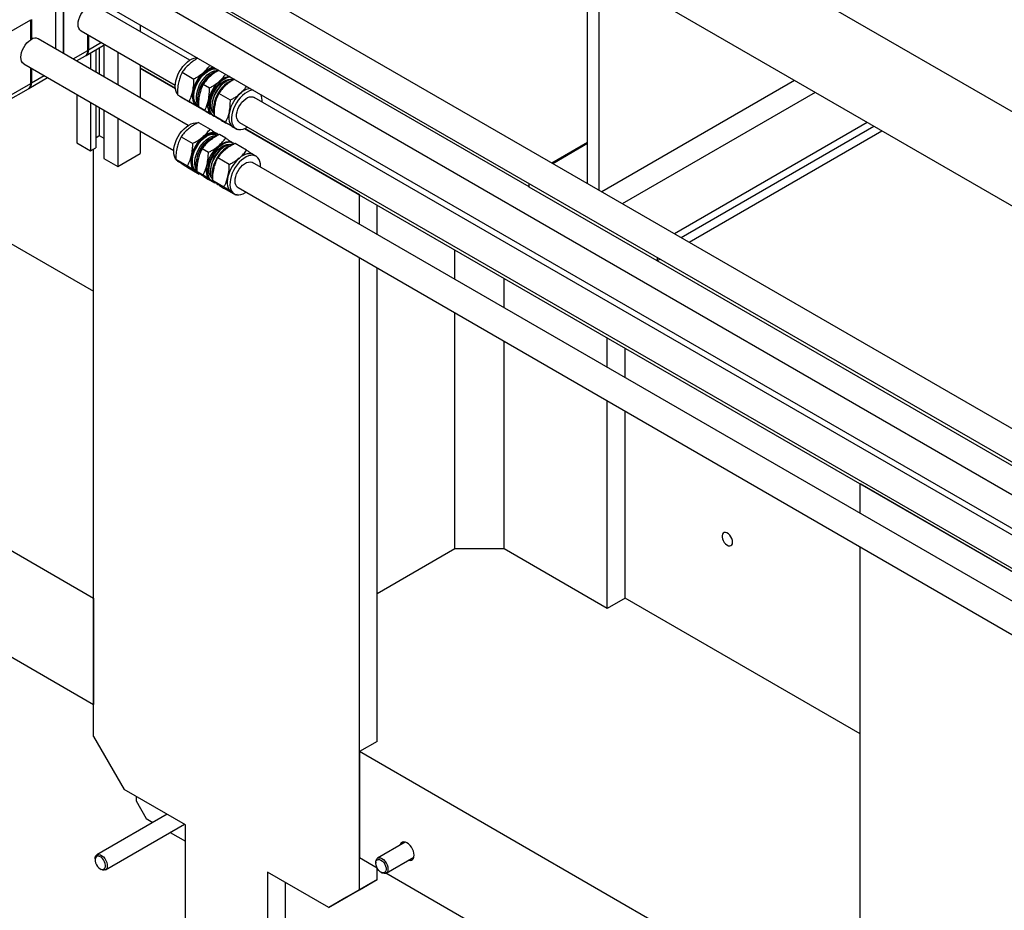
# Model space of a CAD drawing. Header units: millimetres. Extents: x 0 to 25230, y 0 to 17820.
# Tile 114 of 214: x 17031 to 17712, y 9863 to 10478. Entities that reach past the tile are written whole.
import ezdxf

# ---------------------------------------------------------------- set-up
doc = ezdxf.new("R2010")
doc.units = ezdxf.units.MM
doc.linetypes.add('SLD-Sólida', pattern=[0])
doc.layers.add('REFERÊNCIAS', color=9, linetype='SLD-Sólida')

msp = doc.modelspace()

# ---------------------------------------------------------------- linework, layer by layer
at = {"color": 7, "linetype": 'SLD-Sólida', "lineweight": 25, "ltscale": 30}
for p, q in [((18169.82, 9934.27), (17083.17, 10561.58)), ((18130.22, 9911.41), (17043.57, 10538.72)), ((17073.17, 10544.26), (18149.82, 9922.73)), ((17033.57, 10521.4), (18119.21, 9894.68)), ((17061.02, 10455.16), (17061.02, 10498.32)), ((17061.2, 10455.06), (17061.2, 10491.68)), ((17055.54, 10488.42), (17055.54, 10458.32)), ((17148.35, 10450.47), (17083.17, 10488.09)), ((17021.6, 10468.82), (17038.36, 10478.5)), ((17038.36, 10464.61), (17038.36, 10478.5)), ((17038.79, 10478.74), (17038.79, 10464.86)), ((17073.17, 10470.77), (17138.35, 10433.15)), ((17114.06, 10474.94), (17114.06, 10470.26)), ((17038.36, 10465.1), (17038.79, 10464.86)), ((17147.29, 10405.36), (17043.57, 10465.24)), ((17077.96, 10457.27), (17077.96, 10468.01)), ((17078.38, 10467.77), (17078.38, 10457.51)), ((17067.67, 10451.32), (17077.96, 10457.27)), ((17076.73, 10453.85), (17089.61, 10461.28)), ((17087.27, 10462.64), (17078.38, 10457.51)), ((17083.3, 10457.64), (17083.3, 10442.3)), ((17085.77, 10459.07), (17085.77, 10440.87)), ((17088.95, 10460.91), (17088.95, 10439.04)), ((17070.01, 10449.97), (17076.3, 10453.6)), ((17070.22, 10450.09), (17070.22, 10449.85)), ((17079.76, 10455.6), (17079.76, 10444.34)), ((17098.5, 10456.15), (17098.5, 10433.53)), ((17033.57, 10447.91), (17137.29, 10388.04)), ((17038.36, 10434.41), (17038.36, 10445.15)), ((17038.79, 10444.91), (17038.79, 10434.65)), ((17114.06, 10447.17), (17114.06, 10424.55)), ((17037.13, 10430.99), (17050.01, 10438.43)), ((17047.67, 10439.78), (17038.79, 10434.65)), ((17143.17, 10442.1), (17151.17, 10437.48)), ((17021.43, 10421.92), (17036.7, 10430.74)), ((17021.6, 10424.73), (17038.36, 10434.41)), ((17161.97, 10431.25), (17157.64, 10433.75)), ((17173.76, 10435.92), (17173.23, 10435.61)), ((17070.22, 10426.76), (17070.22, 10393.39)), ((17139.88, 10426.58), (17147.89, 10421.96)), ((17141.44, 10425.59), (17143.3, 10424.52)), ((17176.45, 10422.89), (17168.44, 10427.51)), ((18119.21, 9890), (17192.83, 10424.79)), ((17079.76, 10421.25), (17079.76, 10387.88)), ((17083.3, 10419.21), (17083.3, 10389.92)), ((17085.77, 10417.78), (17085.77, 10398.29)), ((17088.95, 10415.94), (17088.95, 10382.57)), ((17148.46, 10421.44), (17156.47, 10416.82)), ((17153.2, 10418.8), (17153.82, 10418.45)), ((17158.69, 10415.73), (17154.36, 10418.23)), ((17156.47, 10416.82), (17155.65, 10417.32)), ((17157, 10416.61), (17157.77, 10416.16)), ((17163.66, 10419.03), (17163.66, 10418.42)), ((17098.5, 10410.43), (17098.5, 10377.06)), ((17167.27, 10410.59), (17162.94, 10413.08)), ((17164, 10412.57), (17164.78, 10412.12)), ((17173.17, 10407.37), (17165.16, 10411.99)), ((17167.27, 10410.59), (17166.45, 10411.08)), ((17167.96, 10410.28), (17168.58, 10409.92)), ((17154.42, 10407.48), (17162.42, 10402.86)), ((17181.75, 10402.23), (17173.74, 10406.85)), ((17178.48, 10404.21), (17180.33, 10403.14)), ((17182.43, 10402.63), (17181.75, 10402.23)), ((17182.83, 10407.47), (18119.21, 9866.91)), ((17083.3, 10396.86), (17085.77, 10398.29)), ((17085.77, 10398.29), (17088.95, 10396.45)), ((17114.06, 10401.45), (17114.06, 10386.04)), ((17142.45, 10397.57), (17150.46, 10392.95)), ((17167.75, 10399.32), (17167.13, 10399.68)), ((17167.74, 10398.5), (17167.4, 10398.7)), ((17173.23, 10396.62), (17168.9, 10399.12)), ((17070.22, 10393.39), (17079.76, 10387.88)), ((17079.76, 10387.88), (17083.3, 10389.92)), ((17161.26, 10386.72), (17156.93, 10389.22)), ((17172.7, 10390.81), (17172.17, 10390.5)), ((17178.71, 10392.99), (17177.94, 10393.44)), ((17187.7, 10388.27), (17179.7, 10392.89)), ((17088.95, 10382.57), (17098.5, 10377.06)), ((17098.5, 10377.06), (17114.06, 10386.04)), ((17138.71, 10381.95), (17146.72, 10377.33)), ((17175.73, 10378.36), (17167.73, 10382.98)), ((17194.27, 10384.01), (17192.41, 10385.09)), ((17140.38, 10380.48), (17142.08, 10379.5)), ((17146.95, 10376.23), (17154.95, 10371.61)), ((17153.24, 10375.22), (17153.07, 10375.91)), ((18130.22, 9837.93), (17191.77, 10379.68)), ((17151.78, 10373.92), (17152.14, 10373.7)), ((17152.14, 10373.7), (17152.75, 10373.34)), ((17157.52, 10371.09), (17153.19, 10373.59)), ((17155.46, 10371.89), (17154.95, 10371.61)), ((17155.94, 10371.5), (17156.56, 10371.15)), ((17162.6, 10373.93), (17162.6, 10373.31)), ((17165.75, 10365.37), (17161.42, 10367.87)), ((17162.94, 10367.46), (17162.58, 10367.69)), ((17162.94, 10367.46), (17163.71, 10367.01)), ((17172, 10362.73), (17163.99, 10367.36)), ((17166.38, 10365.73), (17165.75, 10365.37)), ((17166.9, 10365.18), (17167.36, 10364.91)), ((17180.23, 10357.02), (17172.23, 10361.64)), ((17181.77, 10362.36), (18119.21, 9821.19)), ((17177.06, 10359.33), (17177.41, 10359.1)), ((17177.41, 10359.1), (17179.27, 10358.03)), ((17181.19, 10357.55), (17180.23, 10357.02))]:
    msp.add_line(p, q, dxfattribs=at)
at = {"color": 7, "linetype": 'SLD-Sólida', "lineweight": 25, "ltscale": 30, "flags": 128}
for points in [[(17073.17, 10470.77), (17073.1, 10470.82), (17072.25, 10471.56), (17071.62, 10472.58), (17071.23, 10473.86), (17071.1, 10475.35), (17071.23, 10476.99), (17071.62, 10478.72), (17072.25, 10480.47), (17073.1, 10482.19), (17074.13, 10483.81), (17075.32, 10485.26), (17076.61, 10486.5), (17077.96, 10487.47)], [(17033.57, 10447.91), (17033.5, 10447.96), (17032.65, 10448.7), (17032.02, 10449.72), (17031.63, 10451.01), (17031.5, 10452.49), (17031.63, 10454.13), (17032.02, 10455.86), (17032.65, 10457.62), (17033.5, 10459.33), (17034.54, 10460.95), (17035.72, 10462.4), (17037.01, 10463.64), (17038.36, 10464.61)], [(17139.8, 10427.09), (17139.54, 10427.48), (17138.9, 10428.83), (17138.5, 10430.41), (17138.34, 10432.18), (17138.42, 10434.11), (17138.76, 10436.13), (17139.33, 10438.22), (17140.13, 10440.31), (17141.13, 10442.37), (17142.32, 10444.33), (17143.67, 10446.16), (17145.13, 10447.81), (17146.69, 10449.25), (17148.3, 10450.43), (17149.92, 10451.34), (17151.52, 10451.95), (17153.06, 10452.25), (17153.34, 10452.26)], [(17154.72, 10418.04), (17153.84, 10418.43), (17152.78, 10419.24), (17151.92, 10420.33), (17151.28, 10421.69), (17150.87, 10423.27), (17150.71, 10425.04), (17150.8, 10426.96), (17151.13, 10428.99), (17151.71, 10431.08), (17152.5, 10433.17), (17153.51, 10435.22), (17154.7, 10437.19), (17156.04, 10439.02), (17157.51, 10440.67), (17159.06, 10442.11), (17160.67, 10443.29), (17162.29, 10444.2), (17163.89, 10444.81), (17165.43, 10445.1), (17165.71, 10445.12)], [(17154.17, 10419.06), (17153.74, 10419.34), (17152.79, 10420.25), (17152.05, 10421.44), (17151.53, 10422.88), (17151.26, 10424.52), (17151.23, 10426.34), (17151.45, 10428.28), (17151.92, 10430.3), (17152.61, 10432.34), (17153.52, 10434.37), (17154.63, 10436.32), (17155.89, 10438.15), (17157.29, 10439.82), (17158.79, 10441.28), (17160.35, 10442.5), (17161.94, 10443.44), (17163.51, 10444.09), (17165.02, 10444.43), (17166.45, 10444.45), (17167.04, 10444.35)], [(17154.35, 10419.44), (17153.74, 10420.47), (17153.22, 10421.9), (17152.95, 10423.54), (17152.92, 10425.36), (17153.15, 10427.3), (17153.61, 10429.32), (17154.31, 10431.36), (17155.22, 10433.39), (17156.32, 10435.34), (17157.59, 10437.17), (17158.99, 10438.84), (17160.49, 10440.3), (17162.05, 10441.52), (17163.63, 10442.46), (17165.2, 10443.11), (17166.72, 10443.45), (17168.14, 10443.47), (17168.15, 10443.47)], [(17154.23, 10420.61), (17153.94, 10422.3), (17153.91, 10424.15), (17154.12, 10426.13), (17154.57, 10428.19), (17155.26, 10430.29), (17156.16, 10432.37), (17157.26, 10434.38), (17158.53, 10436.29), (17159.94, 10438.03), (17161.46, 10439.58), (17163.04, 10440.89), (17164.66, 10441.94), (17166.28, 10442.7), (17167.78, 10443.14)], [(17176.67, 10438.79), (17175.63, 10438.67), (17174.06, 10438.21), (17172.44, 10437.45), (17170.82, 10436.4), (17169.24, 10435.09), (17167.72, 10433.54), (17166.31, 10431.8), (17165.04, 10429.89), (17163.94, 10427.88), (17163.04, 10425.8), (17162.35, 10423.7), (17161.9, 10421.64), (17161.68, 10419.66), (17161.72, 10417.81), (17162, 10416.12)], [(17163.01, 10417), (17162.75, 10418.6), (17162.73, 10420.37), (17162.96, 10422.26), (17163.43, 10424.23), (17164.13, 10426.22), (17165.05, 10428.17), (17166.14, 10430.05), (17167.4, 10431.81), (17168.79, 10433.38), (17170.26, 10434.75), (17171.79, 10435.86), (17173.33, 10436.7), (17174.84, 10437.24), (17176.28, 10437.46), (17177.63, 10437.36), (17177.94, 10437.28)], [(17178.98, 10437.25), (17178.9, 10437.26), (17177.47, 10437.24), (17175.96, 10436.9), (17174.39, 10436.25), (17172.8, 10435.31), (17171.24, 10434.09), (17169.74, 10432.63), (17168.34, 10430.96), (17167.07, 10429.13), (17165.97, 10427.18), (17165.06, 10425.16), (17164.37, 10423.11), (17163.9, 10421.09), (17163.68, 10419.15), (17163.71, 10417.33), (17163.98, 10415.69)], [(17177.96, 10436.62), (17177.24, 10436.38), (17175.62, 10435.62), (17174, 10434.57), (17172.42, 10433.25), (17170.9, 10431.7), (17169.49, 10429.96), (17168.22, 10428.06), (17167.12, 10426.04), (17166.22, 10423.96), (17165.53, 10421.87), (17165.08, 10419.8), (17164.87, 10417.82), (17164.9, 10415.97), (17165.19, 10414.29)], [(17192.23, 10429.81), (17191.19, 10429.69), (17189.62, 10429.23), (17188, 10428.47), (17186.38, 10427.42), (17184.79, 10426.11), (17183.28, 10424.56), (17181.87, 10422.81), (17180.6, 10420.91), (17179.5, 10418.9), (17178.59, 10416.82), (17177.91, 10414.72), (17177.45, 10412.66), (17177.24, 10410.68), (17177.28, 10408.82), (17177.56, 10407.14)], [(17150.48, 10429.18), (17150.19, 10427.44), (17150.09, 10425.79), (17150.17, 10424.23), (17150.43, 10422.81), (17150.86, 10421.54), (17151.46, 10420.44), (17152.22, 10419.54), (17153.13, 10418.85)], [(17163.93, 10412.61), (17163.02, 10413.3), (17162.26, 10414.2), (17161.66, 10415.3), (17161.23, 10416.57), (17160.97, 10418), (17160.89, 10419.55), (17160.99, 10421.21), (17161.28, 10422.94)], [(17180.98, 10410.14), (17180.77, 10411.55), (17180.82, 10413.13), (17181.12, 10414.81), (17181.66, 10416.55), (17182.42, 10418.26), (17183.38, 10419.91), (17184.5, 10421.41), (17185.74, 10422.72), (17187.06, 10423.8), (17188.4, 10424.6), (17189.73, 10425.09), (17190.98, 10425.26), (17192.12, 10425.1), (17192.83, 10424.79)], [(17163.98, 10415.69), (17164.5, 10414.26), (17165.18, 10413.15)], [(17175.76, 10414.58), (17175.47, 10412.85), (17175.37, 10411.19), (17175.45, 10409.64), (17175.7, 10408.21), (17176.14, 10406.94), (17176.74, 10405.85), (17177.5, 10404.94), (17178.4, 10404.25)], [(17138.64, 10382.13), (17138.3, 10382.69), (17137.72, 10384.1), (17137.37, 10385.74), (17137.27, 10387.55), (17137.43, 10389.51), (17137.82, 10391.55), (17138.45, 10393.65), (17139.3, 10395.73), (17140.36, 10397.77), (17141.59, 10399.7), (17142.97, 10401.49), (17144.46, 10403.09), (17146.03, 10404.47), (17147.65, 10405.58), (17149.27, 10406.42), (17150.86, 10406.95), (17152.38, 10407.16), (17153.67, 10407.08)], [(17177.56, 10407.14), (17178.08, 10405.67), (17178.84, 10404.44), (17179.8, 10403.49), (17180.95, 10402.83), (17182.27, 10402.49), (17183.71, 10402.46), (17185.25, 10402.76), (17186.85, 10403.37), (17188.42, 10404.24)], [(17154.1, 10372.8), (17153.69, 10372.92), (17152.49, 10373.5), (17151.48, 10374.38), (17150.67, 10375.54), (17150.09, 10376.96), (17149.75, 10378.59), (17149.65, 10380.41), (17149.8, 10382.36), (17150.2, 10384.41), (17150.83, 10386.5), (17151.68, 10388.59), (17152.73, 10390.62), (17153.96, 10392.56), (17155.34, 10394.35), (17156.83, 10395.95), (17158.4, 10397.32), (17160.02, 10398.44), (17161.64, 10399.27), (17163.23, 10399.8), (17164.75, 10400.02), (17166.16, 10399.91), (17167.44, 10399.49), (17168.41, 10398.87)], [(17153.11, 10373.96), (17152.43, 10374.43), (17151.53, 10375.42), (17150.84, 10376.67), (17150.38, 10378.16), (17150.17, 10379.85), (17150.2, 10381.7), (17150.48, 10383.66), (17151.01, 10385.69), (17151.76, 10387.74), (17152.72, 10389.75), (17153.86, 10391.68), (17155.17, 10393.47), (17156.59, 10395.09), (17158.11, 10396.5), (17159.68, 10397.65), (17161.27, 10398.52), (17162.83, 10399.1), (17164.33, 10399.36), (17165.72, 10399.3), (17166.98, 10398.92), (17167.4, 10398.7)], [(17153.23, 10374.43), (17153.22, 10374.44), (17152.53, 10375.69), (17152.07, 10377.18), (17151.86, 10378.87), (17151.9, 10380.72), (17152.18, 10382.69), (17152.7, 10384.72), (17153.45, 10386.76), (17154.41, 10388.77), (17155.56, 10390.7), (17156.86, 10392.5), (17158.29, 10394.11), (17159.81, 10395.52), (17161.38, 10396.67), (17162.96, 10397.55), (17164.52, 10398.12), (17166.02, 10398.38), (17167.23, 10398.35)], [(17153.07, 10375.91), (17152.85, 10377.64), (17152.88, 10379.53), (17153.15, 10381.54), (17153.66, 10383.62), (17154.41, 10385.71), (17155.36, 10387.78), (17156.51, 10389.77), (17157.82, 10391.64), (17159.26, 10393.34), (17160.79, 10394.83), (17162.39, 10396.08), (17164.02, 10397.06), (17165.63, 10397.74), (17166.81, 10398.05)], [(17167.13, 10399.68), (17166.49, 10399.99), (17165.38, 10400.3), (17164.16, 10400.38), (17162.87, 10400.22), (17161.53, 10399.83), (17160.15, 10399.22), (17158.76, 10398.39), (17157.39, 10397.36)], [(17179.22, 10392.66), (17178.98, 10392.83), (17177.78, 10393.41), (17176.43, 10393.68), (17174.96, 10393.62), (17173.4, 10393.25), (17171.79, 10392.57), (17170.17, 10391.59), (17168.57, 10390.34), (17167.03, 10388.85), (17165.59, 10387.15), (17164.29, 10385.28), (17163.14, 10383.29), (17162.19, 10381.22), (17161.44, 10379.13), (17160.93, 10377.05), (17160.65, 10375.04), (17160.63, 10373.15), (17160.85, 10371.42)], [(17161.86, 10372.26), (17161.66, 10373.91), (17161.7, 10375.71), (17161.99, 10377.62), (17162.52, 10379.6), (17163.27, 10381.59), (17164.23, 10383.53), (17165.37, 10385.38), (17166.66, 10387.1), (17168.07, 10388.63), (17169.56, 10389.93), (17171.1, 10390.98), (17172.63, 10391.75), (17174.13, 10392.21), (17175.56, 10392.36), (17176.87, 10392.18), (17176.88, 10392.18)], [(17178.06, 10392.13), (17176.77, 10392.17), (17175.28, 10391.91), (17173.72, 10391.34), (17172.13, 10390.46), (17170.56, 10389.31), (17169.04, 10387.91), (17167.62, 10386.29), (17166.31, 10384.49), (17165.17, 10382.56), (17164.21, 10380.55), (17163.46, 10378.51), (17162.93, 10376.48), (17162.65, 10374.51), (17162.62, 10372.66), (17162.83, 10370.97)], [(17177.2, 10391.6), (17176.59, 10391.41), (17174.98, 10390.73), (17173.35, 10389.75), (17171.75, 10388.5), (17170.22, 10387.01), (17168.78, 10385.31), (17167.47, 10383.44), (17166.32, 10381.45), (17165.37, 10379.39), (17164.62, 10377.29), (17164.11, 10375.21), (17163.84, 10373.21), (17163.81, 10371.32), (17164.03, 10369.59)], [(17168.19, 10391.12), (17169.56, 10392.15), (17170.95, 10392.98), (17172.33, 10393.6), (17173.67, 10393.98), (17174.96, 10394.14), (17176.18, 10394.07), (17177.29, 10393.76), (17177.94, 10393.44)], [(17149.53, 10384.59), (17149.2, 10382.85), (17149.04, 10381.16), (17149.06, 10379.57), (17149.27, 10378.11), (17149.65, 10376.79), (17150.2, 10375.64), (17150.92, 10374.68), (17151.78, 10373.92)], [(17197.36, 10376.46), (17197.38, 10376.94), (17197.28, 10378.76), (17196.93, 10380.39), (17196.35, 10381.81), (17195.54, 10382.97), (17194.53, 10383.85), (17193.34, 10384.43), (17191.99, 10384.7), (17190.52, 10384.64), (17188.96, 10384.27), (17187.35, 10383.59), (17185.73, 10382.61), (17184.13, 10381.36), (17182.59, 10379.87), (17181.15, 10378.17), (17179.84, 10376.3), (17178.7, 10374.31), (17177.74, 10372.24), (17177, 10370.15), (17176.48, 10368.07), (17176.21, 10366.06), (17176.18, 10364.17), (17176.4, 10362.44), (17176.4, 10362.44)], [(17192.41, 10385.09), (17191.77, 10385.4), (17190.65, 10385.71), (17189.44, 10385.78), (17188.15, 10385.63), (17186.8, 10385.24), (17185.43, 10384.62), (17184.04, 10383.8), (17182.67, 10382.77)], [(17162.58, 10367.69), (17161.72, 10368.44), (17161.01, 10369.4), (17160.45, 10370.55), (17160.07, 10371.87), (17159.87, 10373.34), (17159.84, 10374.93), (17160, 10376.61), (17160.34, 10378.36)], [(17179.86, 10365.3), (17179.7, 10366.75), (17179.8, 10368.36), (17180.15, 10370.06), (17180.73, 10371.79), (17181.54, 10373.5), (17182.54, 10375.12), (17183.68, 10376.59), (17184.94, 10377.86), (17186.27, 10378.88), (17187.61, 10379.62), (17188.93, 10380.04), (17190.16, 10380.15), (17191.28, 10379.92), (17191.77, 10379.68)], [(17155.94, 10371.5), (17155.14, 10372.07), (17155.08, 10372.13)], [(17174.81, 10370), (17174.48, 10368.25), (17174.32, 10366.57), (17174.34, 10364.98), (17174.55, 10363.51), (17174.93, 10362.2), (17175.48, 10361.04), (17176.2, 10360.08), (17177.06, 10359.33)], [(17176.4, 10362.44), (17176.87, 10360.91), (17177.57, 10359.62), (17178.48, 10358.6), (17179.59, 10357.87), (17180.86, 10357.44), (17182.27, 10357.33), (17183.79, 10357.55), (17185.38, 10358.08), (17187, 10358.91), (17187.36, 10359.13)]]:
    msp.add_lwpolyline(points, dxfattribs=at)
at = {"color": 7, "linetype": 'SLD-Sólida', "lineweight": 25, "ltscale": 900}
for centre, radius, start, end in [((17041.51, 10460.79), 4.9, 65.12543, 123.86299), ((17074.04, 10456.83), 3.94, 305.01333, 6.29885), ((17074.66, 10457.01), 3.76, 299.48459, 7.69645), ((17166.4, 10433.65), 11.9, 96.31543, 134.58312), ((17174.51, 10423.81), 24.63, 131.95894, 167.41544), ((17174.8, 10423.65), 20.87, 124.15561, 175.84976), ((17177.2, 10427.41), 11.9, 96.31543, 134.58312), ((17034.44, 10433.97), 3.94, 305.01333, 6.29885), ((17035.06, 10434.15), 3.76, 299.48459, 7.69645), ((17185.32, 10417.58), 24.63, 131.95894, 167.41544), ((17184.25, 10418.2), 20.6, 122.33192, 177.67346), ((17191.68, 10419.05), 11.9, 96.31543, 134.58312), ((17199.79, 10409.22), 24.63, 131.95894, 167.41544), ((17187.94, 10422.37), 10.52, 355.59751, 24.80198), ((17167.91, 10417.28), 6.02, 191.05223, 243.82435), ((17168.89, 10418.31), 6.02, 192.51585, 224.13209), ((17185.02, 10410.95), 4.11, 191.45385, 237.92891), ((17173.4, 10378.71), 24.57, 130.64726, 166.15766), ((17173.73, 10378.55), 20.86, 124.14591, 175.85946), ((17184.2, 10372.48), 24.57, 130.64726, 166.15766), ((17183.2, 10373.08), 20.62, 122.35056, 177.65482), ((17143, 10384.99), 5.21, 219.46946, 239.7939), ((17198.67, 10364.12), 24.57, 130.64726, 166.15766), ((17166.74, 10372.16), 5.94, 187.10778, 251.13153), ((17168.04, 10373.34), 6.27, 189.84967, 223.68656), ((17169.68, 10372.22), 6.96, 190.36016, 215.67405), ((17183.95, 10365.87), 4.13, 187.87624, 238.15407)]:
    msp.add_arc(centre, radius, start, end, dxfattribs=at)
at = {"color": 7, "linetype": 'SLD-Sólida', "lineweight": 25, "ltscale": 30}
for points, knots in [([(17153.99, 10451.89), (17153.59, 10451.66), (17152.5, 10451.05), (17150.48, 10449.74), (17149.02, 10448.55), (17148.15, 10447.84)], [0, 0, 0, 0, 0.189003, 0.513714, 1, 1, 1, 1]), ([(17148.15, 10447.84), (17147.13, 10446.87), (17145.22, 10445.05), (17143.82, 10443.04), (17143.17, 10442.1)], [0, 0, 0, 0, 0.535251, 1, 1, 1, 1]), ([(17158.05, 10442.13), (17159.07, 10443.1), (17160.73, 10444.65), (17161.95, 10446.38), (17162.41, 10447.03)], [0, 0, 0, 0, 0.622419, 1, 1, 1, 1]), ([(17168.47, 10443.53), (17168.07, 10443.3), (17166.98, 10442.69), (17164.96, 10441.38), (17163.5, 10440.19), (17162.63, 10439.48)], [0, 0, 0, 0, 0.189003, 0.513714, 1, 1, 1, 1]), ([(17143.17, 10442.1), (17142.84, 10441.43), (17142.21, 10440.14), (17141.29, 10437.76), (17140.85, 10435.97), (17140.58, 10434.89)], [0, 0, 0, 0, 0.303074, 0.582113, 1, 1, 1, 1]), ([(17150.48, 10429.18), (17150.72, 10430.62), (17151.17, 10433.31), (17151.17, 10436.16), (17151.17, 10437.48)], [0, 0, 0, 0, 0.535251, 1, 1, 1, 1]), ([(17151.17, 10437.48), (17151.92, 10437.9), (17153.36, 10438.71), (17155.71, 10440.22), (17157.17, 10441.41), (17158.05, 10442.13)], [0, 0, 0, 0, 0.303074, 0.582113, 1, 1, 1, 1]), ([(17162.63, 10439.48), (17161.61, 10438.51), (17159.7, 10436.69), (17158.3, 10434.68), (17157.64, 10433.75)], [0, 0, 0, 0, 0.535251, 1, 1, 1, 1]), ([(17168.85, 10435.89), (17169.88, 10436.86), (17171.53, 10438.42), (17172.75, 10440.14), (17173.21, 10440.79)], [0, 0, 0, 0, 0.6224191, 1, 1, 1, 1]), ([(17179.27, 10437.3), (17178.87, 10437.07), (17177.78, 10436.46), (17175.76, 10435.15), (17174.3, 10433.96), (17173.43, 10433.25)], [0, 0, 0, 0, 0.1890028, 0.5137143, 1, 1, 1, 1]), ([(17140.58, 10434.89), (17140.34, 10433.45), (17139.88, 10430.76), (17139.88, 10427.91), (17139.88, 10426.58)], [0, 0, 0, 0, 0.535251, 1, 1, 1, 1]), ([(17157.64, 10433.75), (17157.32, 10433.07), (17156.69, 10431.78), (17155.77, 10429.41), (17155.32, 10427.61), (17155.06, 10426.53)], [0, 0, 0, 0, 0.303074, 0.582113, 1, 1, 1, 1]), ([(17161.28, 10422.94), (17161.52, 10424.38), (17161.97, 10427.07), (17161.97, 10429.92), (17161.97, 10431.25)], [0, 0, 0, 0, 0.535251, 1, 1, 1, 1]), ([(17161.97, 10431.25), (17162.72, 10431.67), (17164.16, 10432.47), (17166.52, 10433.99), (17167.97, 10435.18), (17168.85, 10435.89)], [0, 0, 0, 0, 0.303074, 0.582113, 1, 1, 1, 1]), ([(17173.43, 10433.25), (17172.41, 10432.27), (17170.5, 10430.46), (17169.1, 10428.45), (17168.44, 10427.51)], [0, 0, 0, 0, 0.535251, 1, 1, 1, 1]), ([(17183.33, 10427.53), (17184.35, 10428.5), (17186, 10430.06), (17187.23, 10431.79), (17187.69, 10432.44)], [0, 0, 0, 0, 0.622419, 1, 1, 1, 1]), ([(17139.88, 10426.58), (17140.15, 10426.42), (17140.65, 10426.12), (17141.7, 10425.48), (17142.65, 10424.9), (17143.23, 10424.56)], [0, 0, 0, 0, 0.303074, 0.582113, 1, 1, 1, 1]), ([(17143.23, 10424.56), (17144.06, 10424.06), (17145.62, 10423.13), (17147.56, 10421.98), (17148.46, 10421.44)], [0, 0, 0, 0, 0.535251, 1, 1, 1, 1]), ([(17147.89, 10421.96), (17148.21, 10422.64), (17148.84, 10423.93), (17149.76, 10426.3), (17150.21, 10428.1), (17150.48, 10429.18)], [0, 0, 0, 0, 0.303074, 0.582113, 1, 1, 1, 1]), ([(17155.06, 10426.53), (17154.81, 10425.09), (17154.36, 10422.4), (17154.36, 10419.55), (17154.36, 10418.23)], [0, 0, 0, 0, 0.535251, 1, 1, 1, 1]), ([(17158.69, 10415.73), (17159.02, 10416.4), (17159.64, 10417.7), (17160.56, 10420.07), (17161.01, 10421.86), (17161.28, 10422.94)], [0, 0, 0, 0, 0.3030737, 0.5821129, 1, 1, 1, 1]), ([(17168.44, 10427.51), (17168.12, 10426.84), (17167.49, 10425.54), (17166.57, 10423.17), (17166.12, 10421.38), (17165.86, 10420.3)], [0, 0, 0, 0, 0.303074, 0.582113, 1, 1, 1, 1]), ([(17175.76, 10414.58), (17176, 10416.02), (17176.45, 10418.71), (17176.45, 10421.56), (17176.45, 10422.89)], [0, 0, 0, 0, 0.535251, 1, 1, 1, 1]), ([(17176.45, 10422.89), (17177.2, 10423.31), (17178.64, 10424.12), (17180.99, 10425.63), (17182.45, 10426.82), (17183.33, 10427.53)], [0, 0, 0, 0, 0.303074, 0.582113, 1, 1, 1, 1]), ([(17153.13, 10418.85), (17152.29, 10419.34), (17150.73, 10420.28), (17148.79, 10421.43), (17147.89, 10421.96)], [0, 0, 0, 0, 0.535251, 1, 1, 1, 1]), ([(17154.84, 10417.81), (17154.81, 10417.83), (17154.34, 10418.11), (17153.72, 10418.49), (17153.13, 10418.85)], [0, 0, 0, 0, 0.0552088, 1, 1, 1, 1]), ([(17154.36, 10418.23), (17154.62, 10418.07), (17155.13, 10417.76), (17156.18, 10417.12), (17157.13, 10416.55), (17157.7, 10416.2)], [0, 0, 0, 0, 0.303074, 0.582113, 1, 1, 1, 1]), ([(17157.7, 10416.2), (17158.54, 10415.7), (17160.1, 10414.77), (17162.04, 10413.62), (17162.94, 10413.08)], [0, 0, 0, 0, 0.535251, 1, 1, 1, 1]), ([(17163.93, 10412.61), (17163.09, 10413.11), (17161.53, 10414.04), (17159.59, 10415.19), (17158.69, 10415.73)], [0, 0, 0, 0, 0.535251, 1, 1, 1, 1]), ([(17165.86, 10420.3), (17165.61, 10418.86), (17165.16, 10416.17), (17165.16, 10413.32), (17165.16, 10411.99)], [0, 0, 0, 0, 0.5352511, 1, 1, 1, 1]), ([(17165.64, 10411.58), (17165.61, 10411.59), (17165.14, 10411.88), (17164.52, 10412.25), (17163.93, 10412.61)], [0, 0, 0, 0, 0.0552088, 1, 1, 1, 1]), ([(17165.16, 10411.99), (17165.42, 10411.83), (17165.93, 10411.52), (17166.98, 10410.88), (17167.93, 10410.31), (17168.5, 10409.97)], [0, 0, 0, 0, 0.303074, 0.582113, 1, 1, 1, 1]), ([(17168.5, 10409.97), (17169.34, 10409.47), (17170.9, 10408.54), (17172.84, 10407.38), (17173.74, 10406.85)], [0, 0, 0, 0, 0.535251, 1, 1, 1, 1]), ([(17173.17, 10407.37), (17173.49, 10408.04), (17174.12, 10409.34), (17175.04, 10411.71), (17175.49, 10413.51), (17175.76, 10414.58)], [0, 0, 0, 0, 0.303074, 0.582113, 1, 1, 1, 1]), ([(17147.49, 10403.07), (17146.46, 10402.14), (17144.53, 10400.41), (17143.11, 10398.47), (17142.45, 10397.57)], [0, 0, 0, 0, 0.535251, 1, 1, 1, 1]), ([(17154.42, 10407.48), (17153.66, 10407.09), (17152.21, 10406.32), (17149.84, 10404.89), (17148.37, 10403.75), (17147.49, 10403.07)], [0, 0, 0, 0, 0.303074, 0.582113, 1, 1, 1, 1]), ([(17157.39, 10397.36), (17158.42, 10398.29), (17160.34, 10400.03), (17161.76, 10401.96), (17162.42, 10402.86)], [0, 0, 0, 0, 0.535251, 1, 1, 1, 1]), ([(17162.42, 10402.86), (17163, 10402.48), (17164.09, 10401.76), (17165.77, 10400.64), (17166.74, 10399.97), (17167.3, 10399.58)], [0, 0, 0, 0, 0.316151, 0.607231, 1, 1, 1, 1]), ([(17178.4, 10404.25), (17177.57, 10404.75), (17176.01, 10405.68), (17174.07, 10406.83), (17173.17, 10407.37)], [0, 0, 0, 0, 0.535251, 1, 1, 1, 1]), ([(17181.75, 10402.23), (17181.48, 10402.39), (17180.98, 10402.7), (17179.93, 10403.34), (17178.98, 10403.91), (17178.4, 10404.25)], [0, 0, 0, 0, 0.303074, 0.582113, 1, 1, 1, 1]), ([(17142.45, 10397.57), (17142.1, 10396.9), (17141.43, 10395.59), (17140.44, 10393.2), (17139.93, 10391.39), (17139.63, 10390.31)], [0, 0, 0, 0, 0.303074, 0.582113, 1, 1, 1, 1]), ([(17150.46, 10392.95), (17151.21, 10393.35), (17152.66, 10394.11), (17155.03, 10395.55), (17156.51, 10396.68), (17157.39, 10397.36)], [0, 0, 0, 0, 0.303074, 0.582113, 1, 1, 1, 1]), ([(17168.9, 10399.12), (17168.14, 10398.73), (17166.69, 10397.97), (17164.32, 10396.53), (17162.85, 10395.4), (17161.97, 10394.72)], [0, 0, 0, 0, 0.303074, 0.582113, 1, 1, 1, 1]), ([(17168.19, 10391.12), (17169.22, 10392.06), (17171.14, 10393.79), (17172.56, 10395.73), (17173.23, 10396.62)], [0, 0, 0, 0, 0.535251, 1, 1, 1, 1]), ([(17173.23, 10396.62), (17173.8, 10396.25), (17174.89, 10395.52), (17176.57, 10394.4), (17177.54, 10393.73), (17178.1, 10393.35)], [0, 0, 0, 0, 0.316151, 0.607231, 1, 1, 1, 1]), ([(17139.63, 10390.31), (17139.35, 10388.86), (17138.82, 10386.15), (17138.75, 10383.28), (17138.71, 10381.95)], [0, 0, 0, 0, 0.535251, 1, 1, 1, 1]), ([(17149.53, 10384.59), (17149.82, 10386.04), (17150.35, 10388.75), (17150.42, 10391.62), (17150.46, 10392.95)], [0, 0, 0, 0, 0.535251, 1, 1, 1, 1]), ([(17156.93, 10389.22), (17156.58, 10388.54), (17155.91, 10387.23), (17154.91, 10384.84), (17154.41, 10383.03), (17154.11, 10381.95)], [0, 0, 0, 0, 0.303074, 0.582113, 1, 1, 1, 1]), ([(17161.97, 10394.72), (17160.94, 10393.79), (17159.01, 10392.05), (17157.59, 10390.11), (17156.93, 10389.22)], [0, 0, 0, 0, 0.535251, 1, 1, 1, 1]), ([(17161.26, 10386.72), (17162.01, 10387.11), (17163.46, 10387.88), (17165.83, 10389.31), (17167.31, 10390.44), (17168.19, 10391.12)], [0, 0, 0, 0, 0.303074, 0.582113, 1, 1, 1, 1]), ([(17172.77, 10388.48), (17171.74, 10387.55), (17169.81, 10385.81), (17168.39, 10383.88), (17167.73, 10382.98)], [0, 0, 0, 0, 0.535251, 1, 1, 1, 1]), ([(17179.7, 10392.89), (17178.94, 10392.49), (17177.49, 10391.73), (17175.12, 10390.3), (17173.65, 10389.16), (17172.77, 10388.48)], [0, 0, 0, 0, 0.303074, 0.582113, 1, 1, 1, 1]), ([(17138.71, 10381.95), (17138.96, 10381.76), (17139.43, 10381.4), (17140.42, 10380.66), (17141.34, 10380.02), (17141.88, 10379.64)], [0, 0, 0, 0, 0.303074, 0.582113, 1, 1, 1, 1]), ([(17146.72, 10377.33), (17147.07, 10378.01), (17147.74, 10379.31), (17148.73, 10381.7), (17149.23, 10383.51), (17149.53, 10384.59)], [0, 0, 0, 0, 0.303074, 0.582113, 1, 1, 1, 1]), ([(17154.11, 10381.95), (17153.83, 10380.5), (17153.3, 10377.79), (17153.23, 10374.92), (17153.19, 10373.59)], [0, 0, 0, 0, 0.535251, 1, 1, 1, 1]), ([(17160.34, 10378.36), (17160.62, 10379.81), (17161.15, 10382.52), (17161.22, 10385.38), (17161.26, 10386.72)], [0, 0, 0, 0, 0.535251, 1, 1, 1, 1]), ([(17167.73, 10382.98), (17167.38, 10382.3), (17166.71, 10381), (17165.71, 10378.61), (17165.21, 10376.8), (17164.91, 10375.72)], [0, 0, 0, 0, 0.303074, 0.582113, 1, 1, 1, 1]), ([(17175.73, 10378.36), (17176.49, 10378.76), (17177.94, 10379.52), (17180.31, 10380.95), (17181.78, 10382.09), (17182.67, 10382.77)], [0, 0, 0, 0, 0.303074, 0.582113, 1, 1, 1, 1]), ([(17182.67, 10382.77), (17183.7, 10383.7), (17185.62, 10385.44), (17187.04, 10387.37), (17187.7, 10388.27)], [0, 0, 0, 0, 0.535251, 1, 1, 1, 1]), ([(17187.7, 10388.27), (17188.27, 10387.89), (17189.37, 10387.17), (17191.05, 10386.04), (17192.02, 10385.37), (17192.58, 10384.99)], [0, 0, 0, 0, 0.316151, 0.607231, 1, 1, 1, 1]), ([(17141.88, 10379.64), (17142.68, 10379.09), (17144.18, 10378.06), (17146.07, 10376.81), (17146.95, 10376.23)], [0, 0, 0, 0, 0.535251, 1, 1, 1, 1]), ([(17151.78, 10373.92), (17150.98, 10374.47), (17149.48, 10375.5), (17147.59, 10376.75), (17146.72, 10377.33)], [0, 0, 0, 0, 0.535251, 1, 1, 1, 1]), ([(17157.52, 10371.09), (17157.87, 10371.77), (17158.54, 10373.08), (17159.53, 10375.47), (17160.04, 10377.27), (17160.34, 10378.36)], [0, 0, 0, 0, 0.303074, 0.582113, 1, 1, 1, 1]), ([(17164.91, 10375.72), (17164.63, 10374.27), (17164.1, 10371.56), (17164.03, 10368.69), (17163.99, 10367.36)], [0, 0, 0, 0, 0.535251, 1, 1, 1, 1]), ([(17174.81, 10370), (17175.1, 10371.45), (17175.63, 10374.16), (17175.7, 10377.03), (17175.73, 10378.36)], [0, 0, 0, 0, 0.535251, 1, 1, 1, 1]), ([(17154.95, 10371.61), (17154.71, 10371.8), (17154.24, 10372.16), (17153.24, 10372.9), (17152.33, 10373.54), (17151.78, 10373.92)], [0, 0, 0, 0, 0.303074, 0.582113, 1, 1, 1, 1]), ([(17153.19, 10373.59), (17153.44, 10373.4), (17153.91, 10373.04), (17154.9, 10372.3), (17155.81, 10371.66), (17156.36, 10371.28)], [0, 0, 0, 0, 0.303074, 0.582113, 1, 1, 1, 1]), ([(17156.36, 10371.28), (17157.16, 10370.73), (17158.66, 10369.7), (17160.55, 10368.45), (17161.42, 10367.87)], [0, 0, 0, 0, 0.535251, 1, 1, 1, 1]), ([(17162.58, 10367.69), (17161.78, 10368.24), (17160.28, 10369.27), (17158.4, 10370.51), (17157.52, 10371.09)], [0, 0, 0, 0, 0.535251, 1, 1, 1, 1]), ([(17172, 10362.73), (17172.35, 10363.41), (17173.01, 10364.72), (17174.01, 10367.11), (17174.51, 10368.92), (17174.81, 10370)], [0, 0, 0, 0, 0.303074, 0.582113, 1, 1, 1, 1]), ([(17165.75, 10365.37), (17165.51, 10365.56), (17165.04, 10365.93), (17164.04, 10366.66), (17163.13, 10367.3), (17162.58, 10367.69)], [0, 0, 0, 0, 0.303074, 0.582113, 1, 1, 1, 1]), ([(17163.99, 10367.36), (17164.24, 10367.17), (17164.71, 10366.8), (17165.7, 10366.07), (17166.62, 10365.43), (17167.16, 10365.04)], [0, 0, 0, 0, 0.303074, 0.582113, 1, 1, 1, 1]), ([(17167.16, 10365.04), (17167.96, 10364.49), (17169.46, 10363.46), (17171.35, 10362.22), (17172.23, 10361.64)], [0, 0, 0, 0, 0.535251, 1, 1, 1, 1]), ([(17177.06, 10359.33), (17176.26, 10359.88), (17174.76, 10360.91), (17172.87, 10362.15), (17172, 10362.73)], [0, 0, 0, 0, 0.535251, 1, 1, 1, 1]), ([(17180.23, 10357.02), (17179.99, 10357.2), (17179.52, 10357.57), (17178.52, 10358.3), (17177.61, 10358.94), (17177.06, 10359.33)], [0, 0, 0, 0, 0.303074, 0.582113, 1, 1, 1, 1])]:
    msp.add_open_spline(points, degree=3, knots=knots, dxfattribs=at)
at = {"layer": 'REFERÊNCIAS', "linetype": 'SLD-Sólida', "lineweight": 25, "ltscale": 30}
for p, q in [((17423.66, 10365.02), (17423.66, 10561.15)), ((17431.3, 10556.74), (17431.3, 10360.61)), ((17771.49, 10383.54), (17471.68, 10556.62)), ((17383.29, 10362.89), (17114.06, 10518.31)), ((17811.87, 10294.91), (17431.3, 10514.6)), ((17114.06, 10445.19), (17138.4, 10431.14)), ((17138.45, 10430.74), (17114.06, 10444.82)), ((17566.81, 10436.38), (17433.43, 10359.38)), ((16845, 10427.37), (17081.88, 10290.63)), ((17580.95, 10428.21), (17447.57, 10351.22)), ((18119.21, 9864.56), (17186.29, 10403.12)), ((17186.66, 10403.28), (17265.73, 10357.63)), ((17617.01, 10407.39), (17483.64, 10330.4)), ((17621.68, 10404.7), (17488.3, 10327.71)), ((17627.27, 10401.48), (17493.89, 10324.48)), ((17081.88, 9982.82), (17081.88, 10389.1)), ((17423.66, 10393.65), (17398.87, 10379.33)), ((17423.66, 10392.82), (17399.59, 10378.92)), ((17383.29, 10362.68), (17383.29, 10365.24)), ((17471.68, 10311.66), (17383.29, 10362.68)), ((17265.73, 10336.99), (17265.73, 10357.63)), ((17278.11, 10329.84), (17278.11, 10350.12)), ((16661.16, 10321.24), (17081.88, 10078.36)), ((17265.73, 9876.69), (17265.73, 10313.89)), ((17331.85, 10298.82), (17331.85, 10319.09)), ((17471.68, 10314.21), (17471.68, 10311.66)), ((17278.11, 9979.37), (17278.11, 10306.75)), ((17473.89, 10312.93), (17471.68, 10311.66)), ((17771.49, 10138.78), (17471.85, 10311.76)), ((17365.79, 10279.23), (17365.79, 10299.5)), ((17331.85, 10112.45), (17331.85, 10275.73)), ((17365.79, 10112.45), (17365.79, 10256.13)), ((17437.21, 10238), (17437.21, 10258.27)), ((17449.58, 10230.85), (17449.58, 10251.13)), ((17437.21, 10071.22), (17437.21, 10214.9)), ((17449.58, 10078.36), (17449.58, 10207.76)), ((17612.21, 10157.61), (17796.06, 10051.48)), ((17612.21, 10136.97), (17612.21, 10157.61)), ((17331.85, 10112.45), (17278.11, 10081.42)), ((17365.79, 10112.45), (17331.85, 10112.45)), ((17437.21, 10071.22), (17365.79, 10112.45)), ((17612.21, 9676.67), (17612.21, 10113.87)), ((17081.88, 10078.36), (17081.88, 10004.87)), ((17449.58, 10078.36), (17437.21, 10071.22)), ((17612.21, 9984.47), (17449.58, 10078.36)), ((17007.61, 10047.75), (17081.88, 10004.87)), ((17081.88, 9982.82), (17103.1, 9946.08)), ((17278.11, 9979.37), (17265.73, 9972.23)), ((17612.21, 9772.21), (17265.73, 9972.23)), ((17265.73, 9972.23), (17265.73, 9898.74)), ((17145.52, 9921.59), (17103.1, 9946.08)), ((17111.23, 9941.39), (17111.23, 9938.24)), ((17111.23, 9938.24), (17118.3, 9925.99)), ((17132.7, 9928.99), (17084.1, 9900.93)), ((17118.3, 9925.99), (17122.9, 9923.33)), ((17090.1, 9890.54), (17144.7, 9922.06)), ((17145.52, 9676.63), (17145.52, 9921.59)), ((17134.9, 9916.41), (17145.52, 9910.28)), ((17297.43, 9909.68), (17278.27, 9898.62)), ((17082.86, 9898.18), (17082.86, 9897.47)), ((17278.08, 9891.61), (17265.73, 9898.74)), ((17284.27, 9888.23), (17303.43, 9899.29)), ((17086.48, 9891.19), (17087.1, 9890.84)), ((17277.03, 9895.88), (17277.03, 9895.16)), ((17278.11, 9883.84), (17278.11, 9891.57)), ((17202.09, 9888.93), (17202.09, 9643.97)), ((17244.52, 9864.44), (17202.09, 9888.93)), ((17280.66, 9888.89), (17281.27, 9888.53)), ((17532.64, 9744.65), (17284.09, 9888.14)), ((17214.47, 9881.79), (17214.47, 9651.12)), ((17278.11, 9883.84), (17256.89, 9871.59)), ((17265.73, 9876.69), (17278.11, 9883.84)), ((17244.52, 9864.44), (17265.73, 9876.69)), ((17256.89, 9871.59), (17244.52, 9864.44))]:
    msp.add_line(p, q, dxfattribs=at)
at = {"layer": 'REFERÊNCIAS', "linetype": 'SLD-Sólida', "lineweight": 25, "ltscale": 30, "flags": 128}
for points in [[(17523.9, 10117.11), (17523.76, 10118.31), (17523.37, 10119.58), (17522.75, 10120.82), (17521.95, 10121.93), (17521.02, 10122.85), (17520.04, 10123.49), (17519.08, 10123.81), (17518.21, 10123.8), (17517.49, 10123.44), (17516.98, 10122.76), (17516.72, 10121.82), (17516.72, 10120.69), (17516.98, 10119.44), (17517.49, 10118.18), (17518.21, 10116.99), (17519.08, 10115.97), (17520.04, 10115.18), (17521.02, 10114.69), (17521.95, 10114.54), (17522.75, 10114.73), (17523.37, 10115.25), (17523.76, 10116.07), (17523.9, 10117.11)], [(17303.58, 9900.57), (17303.45, 9901.92), (17303.09, 9903.34), (17302.5, 9904.77), (17301.71, 9906.13), (17300.77, 9907.36), (17299.72, 9908.39), (17298.61, 9909.17), (17297.51, 9909.67), (17296.46, 9909.85), (17295.51, 9909.71), (17294.73, 9909.26), (17294.14, 9908.51), (17293.79, 9907.58)], [(17298.63, 9909.16), (17298.63, 9909.16), (17297.53, 9909.66), (17296.48, 9909.84), (17295.54, 9909.7), (17294.76, 9909.24), (17294.17, 9908.5), (17293.83, 9907.6)], [(17082.86, 9898.18), (17082.93, 9899.06), (17083.26, 9900.04), (17083.83, 9900.75), (17084.61, 9901.14), (17085.54, 9901.19), (17086.57, 9900.9), (17087.63, 9900.29), (17088.66, 9899.39), (17089.59, 9898.26), (17090.37, 9896.97), (17090.94, 9895.61), (17091.27, 9894.25), (17091.33, 9892.98), (17091.13, 9891.89), (17090.68, 9891.04), (17090, 9890.49), (17089.14, 9890.26), (17088.15, 9890.38), (17087.1, 9890.84), (17087.1, 9890.84)], [(17086.48, 9891.19), (17087.46, 9890.78), (17088.36, 9890.72), (17089.13, 9890.99), (17089.7, 9891.6), (17090.03, 9892.48), (17090.1, 9893.58), (17089.89, 9894.81), (17089.44, 9896.08), (17088.77, 9897.3), (17087.92, 9898.38), (17086.97, 9899.24), (17085.99, 9899.81), (17085.04, 9900.05), (17084.19, 9899.94), (17083.52, 9899.5), (17083.07, 9898.75), (17082.86, 9897.75), (17082.93, 9896.58), (17083.26, 9895.31), (17083.83, 9894.05), (17084.6, 9892.89), (17085.5, 9891.91), (17086.48, 9891.19)], [(17277.03, 9895.88), (17277.04, 9896.18), (17277.24, 9897.27), (17277.69, 9898.12), (17278.37, 9898.68), (17279.23, 9898.9), (17280.22, 9898.78), (17281.27, 9898.33)], [(17281.27, 9898.33), (17282.33, 9897.56), (17283.32, 9896.54), (17284.18, 9895.32), (17284.86, 9893.99), (17285.31, 9892.61), (17285.51, 9891.29), (17285.44, 9890.1), (17285.11, 9889.13), (17284.54, 9888.42), (17283.77, 9888.02), (17282.84, 9887.97), (17281.81, 9888.26), (17281.27, 9888.53)], [(17299.78, 9897.19), (17300.77, 9897.02), (17301.71, 9897.16), (17302.5, 9897.62), (17303.09, 9898.36), (17303.45, 9899.36), (17303.58, 9900.57)], [(17299.83, 9897.21), (17300.78, 9897.06), (17301.72, 9897.2), (17302.5, 9897.65), (17303.09, 9898.39), (17303.46, 9899.39), (17303.58, 9900.59)], [(17280.66, 9897.26), (17281.63, 9896.54), (17282.54, 9895.56), (17283.3, 9894.4), (17283.87, 9893.14), (17284.2, 9891.87), (17284.27, 9890.7), (17284.07, 9889.7), (17283.62, 9888.95), (17282.94, 9888.5), (17282.1, 9888.4), (17281.15, 9888.64), (17280.16, 9889.21), (17279.21, 9890.07), (17278.37, 9891.14), (17277.7, 9892.37), (17277.24, 9893.64), (17277.04, 9894.87), (17277.11, 9895.97), (17277.44, 9896.85), (17278.01, 9897.46), (17278.77, 9897.73), (17279.68, 9897.66), (17280.66, 9897.26)]]:
    msp.add_lwpolyline(points, dxfattribs=at)

doc.saveas('drawing.dxf')
